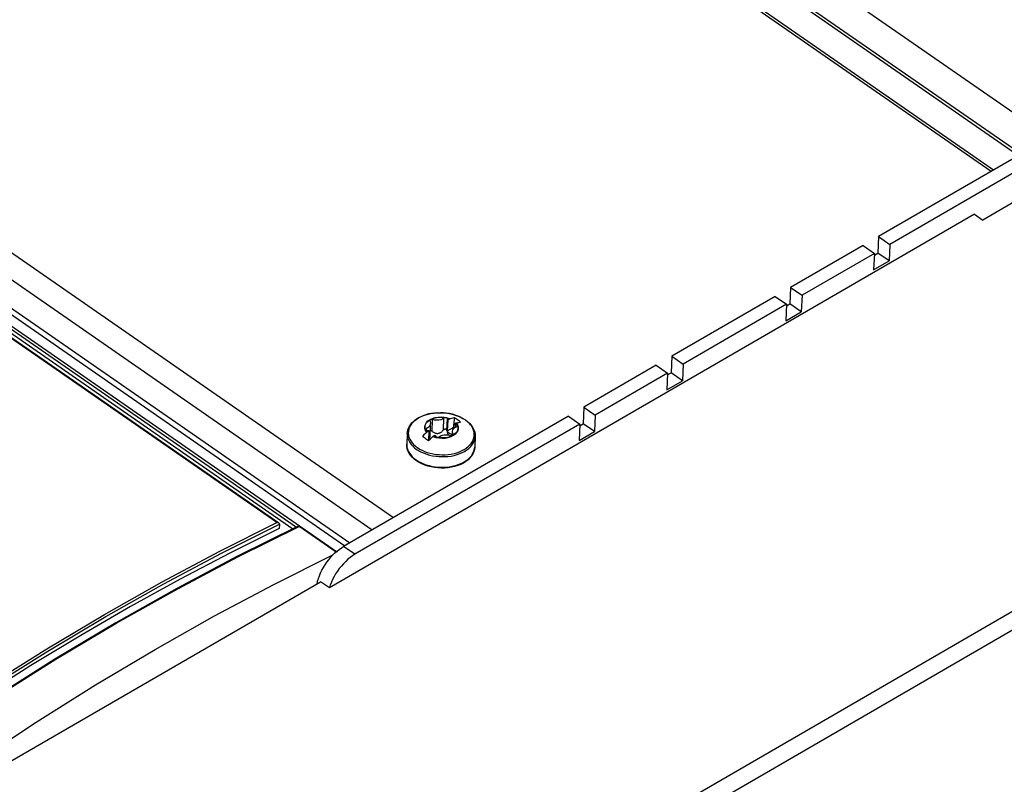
# Model space of a CAD drawing. Extents: x 0 to 594, y 0 to 420.
# Tile 53 of 58: x 535 to 549, y 114 to 125. Entities that reach past the tile are written whole.
import ezdxf

# ---------------------------------------------------------------- set-up
doc = ezdxf.new("R2010")
doc.units = 0
doc.header["$LTSCALE"] = 32.67
doc.layers.get('0').update_dxf_attribs({"linetype": 'CONTINUOUS'})
doc.layers.add('DATUM_AXIS', color=7, linetype='CONTINUOUS')
doc.layers.add('ROUNDS', color=7, linetype='CONTINUOUS')

msp = doc.modelspace()

# ---------------------------------------------------------------- linework, layer by layer
at = {"color": 7, "linetype": 'CONTINUOUS'}
for p, q in [((518.343, 144.808), (549.467, 123.226)), ((519.021, 144.889), (549.965, 123.431)), ((518.205, 144.462), (549.119, 123.024)), ((509.787, 139.609), (540.722, 118.158)), ((517.951, 133.08), (540.04, 117.763)), ((517.802, 132.918), (539.315, 118)), ((549.607, 123.307), (547.509, 122.091)), ((549.765, 123.197), (547.668, 121.981)), ((547.509, 122.091), (547.499, 121.86)), ((547.509, 122.091), (547.668, 121.981)), ((547.292, 121.965), (546.279, 121.378)), ((547.292, 121.965), (547.451, 121.855)), ((547.668, 121.981), (547.657, 121.75)), ((547.451, 121.855), (546.438, 121.268)), ((547.451, 121.855), (547.44, 121.624)), ((547.45, 121.831), (547.499, 121.86)), ((547.657, 121.75), (547.499, 121.86)), ((547.44, 121.624), (547.657, 121.75)), ((546.279, 121.378), (546.269, 121.147)), ((546.279, 121.378), (546.438, 121.268)), ((546.063, 121.253), (544.616, 120.414)), ((546.063, 121.253), (546.221, 121.143)), ((546.438, 121.268), (546.428, 121.037)), ((546.221, 121.143), (544.775, 120.304)), ((546.221, 121.143), (546.211, 120.911)), ((546.22, 121.119), (546.269, 121.147)), ((546.428, 121.037), (546.269, 121.147)), ((546.211, 120.911), (546.428, 121.037)), ((544.616, 120.414), (544.606, 120.183)), ((544.616, 120.414), (544.775, 120.304)), ((544.399, 120.289), (543.386, 119.702)), ((544.399, 120.289), (544.558, 120.179)), ((544.775, 120.304), (544.764, 120.073)), ((544.558, 120.179), (543.545, 119.592)), ((544.558, 120.179), (544.547, 119.947)), ((544.557, 120.154), (544.606, 120.183)), ((544.764, 120.073), (544.606, 120.183)), ((544.547, 119.947), (544.764, 120.073)), ((543.169, 119.576), (543.328, 119.466)), ((543.386, 119.702), (543.376, 119.47)), ((543.386, 119.702), (543.545, 119.592)), ((543.545, 119.592), (543.535, 119.36)), ((541.233, 119.292), (541.242, 119.473)), ((541.482, 119.524), (541.475, 119.369)), ((541.482, 119.524), (541.511, 119.541)), ((541.514, 119.541), (541.511, 119.541)), ((541.515, 119.541), (541.514, 119.541)), ((541.565, 119.402), (541.568, 119.464)), ((541.568, 119.464), (541.598, 119.481)), ((541.571, 119.465), (541.574, 119.554)), ((541.598, 119.481), (541.6, 119.482)), ((541.6, 119.482), (541.601, 119.482)), ((541.693, 119.545), (541.729, 119.523)), ((543.328, 119.466), (543.318, 119.235)), ((543.327, 119.442), (543.376, 119.47)), ((543.535, 119.36), (543.376, 119.47)), ((540.915, 119.333), (540.909, 119.185)), ((541.191, 119.355), (541.188, 119.353)), ((541.188, 119.353), (541.188, 119.352)), ((541.191, 119.355), (541.221, 119.372)), ((541.215, 119.236), (541.221, 119.372)), ((541.277, 119.295), (541.307, 119.312)), ((541.475, 119.369), (541.566, 119.422)), ((541.545, 119.314), (541.541, 119.315)), ((541.545, 119.308), (541.547, 119.363)), ((543.318, 119.235), (543.535, 119.36)), ((541.274, 119.292), (541.277, 119.294)), ((541.277, 119.294), (541.277, 119.295)), ((541.864, 119.29), (541.858, 119.142)), ((541.08, 118.93), (541.044, 118.952))]:
    msp.add_line(p, q, dxfattribs=at)
at = {"color": 9, "linetype": 'CONTINUOUS'}
for p, q in [((518.379, 144.829), (549.503, 123.247)), ((518.151, 144.457), (549.086, 123.005)), ((509.356, 139.532), (540.426, 117.986)), ((509.017, 139.366), (540.111, 117.804)), ((541.263, 119.364), (541.27, 119.528)), ((541.421, 119.384), (541.428, 119.548)), ((541.47, 119.374), (541.478, 119.538)), ((541.588, 119.42), (541.59, 119.46)), ((541.733, 119.519), (541.725, 119.524)), ((541.741, 119.513), (541.733, 119.519)), ((541.188, 119.352), (541.171, 119.378)), ((541.188, 119.353), (541.172, 119.378)), ((541.185, 119.38), (541.187, 119.408)), ((541.528, 119.291), (541.562, 119.309)), ((541.556, 119.316), (541.556, 119.33)), ((541.274, 119.292), (541.314, 119.279)), ((541.314, 119.28), (541.275, 119.293)), ((541.356, 119.272), (541.314, 119.28)), ((541.842, 119.075), (541.852, 119.102)), ((541.039, 118.964), (541.071, 118.944))]:
    msp.add_line(p, q, dxfattribs=at)
at = {"color": 7, "linetype": 'CONTINUOUS'}
for points in [[(540.915, 119.333), (540.919, 119.364), (540.927, 119.395), (540.941, 119.425), (540.958, 119.454), (540.981, 119.482), (541.008, 119.508), (541.039, 119.532), (541.073, 119.553), (541.111, 119.572), (541.152, 119.589), (541.195, 119.602), (541.24, 119.612), (541.286, 119.62), (541.334, 119.624), (541.382, 119.625), (541.43, 119.622), (541.477, 119.617), (541.524, 119.608), (541.569, 119.597), (541.613, 119.582), (541.654, 119.565), (541.693, 119.545)], [(541.191, 119.355), (541.175, 119.38), (541.166, 119.407), (541.165, 119.434), (541.172, 119.461), (541.186, 119.486), (541.208, 119.508), (541.236, 119.528), (541.269, 119.544), (541.307, 119.555), (541.347, 119.562), (541.39, 119.564), (541.432, 119.561), (541.473, 119.553), (541.511, 119.541)], [(541.242, 119.473), (541.241, 119.47), (541.236, 119.452), (541.225, 119.435), (541.208, 119.42), (541.187, 119.408)], [(541.27, 119.528), (541.262, 119.53), (541.254, 119.53), (541.246, 119.528), (541.239, 119.526), (541.234, 119.522), (541.231, 119.517), (541.231, 119.513)], [(541.231, 119.513), (541.231, 119.512), (541.233, 119.506)], [(541.233, 119.506), (541.24, 119.488), (541.242, 119.473)], [(541.428, 119.548), (541.407, 119.536), (541.383, 119.526), (541.356, 119.521), (541.327, 119.519), (541.298, 119.522), (541.27, 119.528)], [(541.47, 119.548), (541.464, 119.552), (541.457, 119.554), (541.449, 119.554), (541.441, 119.554), (541.434, 119.552), (541.428, 119.548)], [(541.478, 119.538), (541.476, 119.542), (541.474, 119.545), (541.47, 119.548)], [(541.482, 119.524), (541.48, 119.528), (541.479, 119.533), (541.478, 119.538)], [(541.574, 119.554), (541.554, 119.55), (541.534, 119.546), (541.515, 119.541)], [(541.59, 119.46), (541.583, 119.461), (541.575, 119.462), (541.568, 119.464)], [(541.618, 119.526), (541.603, 119.535), (541.589, 119.545), (541.574, 119.554)], [(541.598, 119.481), (541.614, 119.455), (541.623, 119.429), (541.624, 119.402), (541.617, 119.375), (541.602, 119.35), (541.581, 119.327)], [(541.606, 119.454), (541.601, 119.457), (541.596, 119.459), (541.59, 119.46)], [(541.601, 119.482), (541.614, 119.485), (541.626, 119.488), (541.638, 119.49), (541.65, 119.492), (541.661, 119.494)], [(541.602, 119.428), (541.608, 119.431), (541.612, 119.435), (541.614, 119.44), (541.614, 119.441)], [(541.614, 119.441), (541.613, 119.445), (541.611, 119.45), (541.606, 119.454)], [(541.661, 119.494), (541.646, 119.505), (541.632, 119.516), (541.618, 119.526)], [(541.729, 119.523), (541.761, 119.498), (541.789, 119.472), (541.813, 119.443), (541.833, 119.414), (541.847, 119.384), (541.858, 119.353), (541.863, 119.321), (541.864, 119.29)], [(541.188, 119.352), (541.168, 119.334), (541.147, 119.315), (541.126, 119.294)], [(541.187, 119.408), (541.181, 119.405), (541.177, 119.401), (541.175, 119.396), (541.175, 119.395)], [(541.175, 119.395), (541.176, 119.391), (541.178, 119.386), (541.183, 119.382)], [(541.183, 119.382), (541.188, 119.379), (541.193, 119.377), (541.199, 119.376)], [(541.199, 119.376), (541.206, 119.375), (541.214, 119.374), (541.221, 119.372)], [(541.263, 119.364), (541.254, 119.369), (541.246, 119.371), (541.238, 119.371), (541.237, 119.371)], [(541.263, 119.364), (541.273, 119.357), (541.283, 119.351), (541.292, 119.346), (541.301, 119.342), (541.31, 119.339), (541.318, 119.337), (541.327, 119.336), (541.335, 119.336), (541.343, 119.336), (541.351, 119.337), (541.359, 119.339), (541.367, 119.341), (541.375, 119.345), (541.382, 119.349), (541.39, 119.354), (541.398, 119.359), (541.405, 119.366), (541.413, 119.374), (541.421, 119.384)], [(541.581, 119.327), (541.553, 119.308), (541.52, 119.292), (541.482, 119.28), (541.441, 119.274), (541.399, 119.272), (541.357, 119.275), (541.316, 119.283), (541.277, 119.295)], [(541.307, 119.312), (541.309, 119.308), (541.31, 119.303), (541.311, 119.298)], [(541.361, 119.288), (541.381, 119.3), (541.406, 119.309), (541.433, 119.315), (541.462, 119.317), (541.491, 119.314), (541.519, 119.308)], [(541.421, 119.384), (541.425, 119.389), (541.429, 119.392), (541.434, 119.395), (541.439, 119.397), (541.444, 119.397), (541.448, 119.397), (541.453, 119.396), (541.457, 119.394), (541.461, 119.392), (541.465, 119.388), (541.467, 119.384), (541.469, 119.379), (541.47, 119.374)], [(541.47, 119.374), (541.472, 119.363), (541.474, 119.353), (541.476, 119.344), (541.479, 119.336), (541.483, 119.329), (541.486, 119.323), (541.491, 119.317), (541.493, 119.314)], [(541.507, 119.333), (541.493, 119.344), (541.483, 119.356), (541.475, 119.369)], [(541.541, 119.315), (541.523, 119.323), (541.507, 119.333)], [(541.519, 119.308), (541.527, 119.306), (541.535, 119.306), (541.543, 119.308), (541.55, 119.31), (541.555, 119.314), (541.558, 119.319), (541.558, 119.322)], [(541.547, 119.363), (541.548, 119.366), (541.553, 119.384), (541.564, 119.401), (541.581, 119.416), (541.602, 119.428)], [(541.556, 119.33), (541.549, 119.348), (541.547, 119.363)], [(541.558, 119.322), (541.558, 119.324), (541.556, 119.33)], [(541.044, 118.952), (541.012, 118.977), (540.984, 119.003), (540.96, 119.031), (540.94, 119.061), (540.925, 119.091), (540.915, 119.122), (540.909, 119.153), (540.909, 119.185)], [(541.126, 119.294), (541.14, 119.285), (541.155, 119.276), (541.169, 119.266)], [(541.169, 119.266), (541.184, 119.256), (541.198, 119.245), (541.212, 119.234)], [(541.212, 119.234), (541.233, 119.254), (541.253, 119.274), (541.274, 119.292)], [(541.215, 119.252), (541.217, 119.253), (541.221, 119.256), (541.224, 119.26), (541.227, 119.265), (541.229, 119.27), (541.231, 119.275), (541.232, 119.281), (541.233, 119.288), (541.233, 119.292)], [(541.311, 119.298), (541.312, 119.294), (541.315, 119.291), (541.319, 119.288)], [(541.319, 119.288), (541.325, 119.284), (541.332, 119.282), (541.34, 119.282), (541.348, 119.282), (541.355, 119.284), (541.361, 119.288)], [(541.858, 119.142), (541.854, 119.111), (541.845, 119.08), (541.832, 119.05), (541.814, 119.021), (541.792, 118.993), (541.765, 118.967), (541.734, 118.943), (541.7, 118.921), (541.662, 118.902), (541.621, 118.886), (541.578, 118.873), (541.533, 118.863), (541.487, 118.855), (541.439, 118.851), (541.391, 118.85), (541.343, 118.853), (541.296, 118.858), (541.249, 118.867), (541.203, 118.878), (541.16, 118.893), (541.118, 118.91), (541.08, 118.93)], [(539.123, 118.006), (538.431, 117.661), (537.737, 117.296), (537.042, 116.912), (536.346, 116.509), (535.649, 116.086), (534.952, 115.645), (534.255, 115.185)]]:
    msp.add_lwpolyline(points, dxfattribs=at)
at = {"color": 9, "linetype": 'CONTINUOUS'}
for points in [[(541.175, 119.596), (541.139, 119.583), (541.104, 119.569), (541.072, 119.552), (541.042, 119.533), (541.016, 119.512), (540.992, 119.49), (540.972, 119.467), (540.956, 119.442), (540.943, 119.416), (540.935, 119.39), (540.93, 119.363), (540.929, 119.336), (540.932, 119.309), (540.938, 119.282), (540.949, 119.256), (540.964, 119.23), (540.982, 119.205), (541.003, 119.181), (541.028, 119.158), (541.056, 119.137)], [(541.338, 119.624), (541.295, 119.62), (541.254, 119.615), (541.214, 119.607), (541.175, 119.596)], [(541.661, 119.562), (541.625, 119.577), (541.587, 119.591), (541.548, 119.603), (541.507, 119.612), (541.465, 119.618), (541.423, 119.623), (541.38, 119.624)], [(541.056, 119.137), (541.087, 119.117), (541.121, 119.099), (541.157, 119.083), (541.195, 119.07), (541.234, 119.058), (541.275, 119.049), (541.317, 119.042), (541.36, 119.038), (541.403, 119.036), (541.445, 119.037), (541.488, 119.041), (541.529, 119.047), (541.569, 119.055), (541.608, 119.065), (541.645, 119.078), (541.68, 119.094), (541.712, 119.111), (541.741, 119.13), (541.767, 119.15), (541.791, 119.173), (541.81, 119.196), (541.826, 119.221), (541.839, 119.247), (541.847, 119.273), (541.852, 119.3), (541.852, 119.327), (541.849, 119.354), (541.842, 119.38), (541.833, 119.403), (541.823, 119.423), (541.812, 119.44), (541.801, 119.455), (541.79, 119.468), (541.779, 119.479), (541.769, 119.489), (541.759, 119.498), (541.75, 119.506), (541.741, 119.513)], [(541.171, 119.378), (541.162, 119.405), (541.161, 119.433), (541.168, 119.46), (541.182, 119.486), (541.204, 119.509), (541.233, 119.529), (541.267, 119.545), (541.305, 119.557), (541.347, 119.564), (541.39, 119.566), (541.433, 119.563), (541.475, 119.554), (541.515, 119.541)], [(541.172, 119.378), (541.162, 119.406), (541.161, 119.433), (541.168, 119.46), (541.183, 119.486), (541.205, 119.509), (541.233, 119.529), (541.267, 119.545), (541.306, 119.557), (541.347, 119.564), (541.39, 119.566), (541.433, 119.562), (541.475, 119.554), (541.514, 119.541)], [(541.562, 119.309), (541.59, 119.33), (541.611, 119.355), (541.624, 119.381), (541.628, 119.406), (541.627, 119.429), (541.62, 119.45), (541.611, 119.468), (541.601, 119.482)], [(541.6, 119.482), (541.617, 119.456), (541.626, 119.429), (541.627, 119.401), (541.621, 119.374), (541.606, 119.348), (541.584, 119.325)], [(541.725, 119.524), (541.694, 119.544), (541.661, 119.562)], [(540.915, 119.333), (540.915, 119.318), (540.918, 119.29), (540.925, 119.262), (540.936, 119.235), (540.951, 119.208), (540.97, 119.182), (540.992, 119.158), (541.017, 119.134), (541.046, 119.112)], [(541.584, 119.325), (541.556, 119.305), (541.522, 119.289), (541.483, 119.277), (541.442, 119.27), (541.399, 119.268), (541.356, 119.272)], [(540.909, 119.185), (540.908, 119.169), (540.911, 119.141), (540.918, 119.114), (540.929, 119.086), (540.944, 119.06), (540.963, 119.034), (540.985, 119.009), (541.011, 118.986), (541.039, 118.964)], [(541.046, 119.112), (541.078, 119.092), (541.112, 119.074), (541.149, 119.058), (541.188, 119.044), (541.228, 119.032), (541.27, 119.023), (541.313, 119.016), (541.356, 119.011), (541.4, 119.01), (541.444, 119.01), (541.487, 119.014), (541.53, 119.019), (541.571, 119.028), (541.611, 119.039), (541.649, 119.052), (541.684, 119.067), (541.717, 119.084), (541.748, 119.104), (541.775, 119.125), (541.799, 119.148), (541.819, 119.172), (541.836, 119.197), (541.849, 119.223), (541.858, 119.25), (541.863, 119.278), (541.864, 119.29)], [(541.314, 119.279), (541.358, 119.271), (541.402, 119.268), (541.446, 119.27), (541.489, 119.278), (541.528, 119.291)], [(541.071, 118.944), (541.106, 118.926), (541.142, 118.91), (541.181, 118.896), (541.222, 118.884), (541.263, 118.874), (541.306, 118.867), (541.35, 118.863), (541.394, 118.861), (541.437, 118.862), (541.481, 118.865), (541.523, 118.871), (541.564, 118.88), (541.604, 118.89), (541.642, 118.903), (541.678, 118.919), (541.711, 118.936), (541.741, 118.955), (541.768, 118.977), (541.792, 118.999), (541.813, 119.023), (541.829, 119.049), (541.842, 119.075)], [(541.852, 119.102), (541.857, 119.13), (541.858, 119.142)]]:
    msp.add_lwpolyline(points, dxfattribs=at)
at = {"layer": 'DATUM_AXIS', "color": 7, "linetype": 'CONTINUOUS'}
for p, q in [((549.69, 122.74), (548.966, 122.321)), ((548.849, 122.403), (539.825, 117.173)), ((548.849, 122.403), (548.966, 122.321)), ((535.15, 114.622), (539.701, 117.259)), ((539.825, 117.173), (539.701, 117.259))]:
    msp.add_line(p, q, dxfattribs=at)
at = {"layer": 'DATUM_AXIS', "color": 9, "linetype": 'CONTINUOUS'}
for p, q in [((538.952, 110.805), (554.72, 119.943)), ((554.846, 119.748), (539.078, 110.61))]:
    msp.add_line(p, q, dxfattribs=at)
at = {"layer": 'DATUM_AXIS', "color": 7, "linetype": 'CONTINUOUS'}
msp.add_lwpolyline([(540.182, 117.643), (540.149, 117.622), (540.116, 117.599), (540.084, 117.573), (540.053, 117.544), (540.022, 117.512), (539.993, 117.479), (539.964, 117.444), (539.938, 117.407), (539.913, 117.37), (539.891, 117.331), (539.871, 117.291), (539.853, 117.252), (539.837, 117.212), (539.825, 117.173)], dxfattribs=at)
at = {"layer": 'ROUNDS', "color": 9, "linetype": 'CONTINUOUS'}
for p, q in [((517.804, 132.976), (539.365, 118.025)), ((517.823, 133.006), (539.924, 117.681)), ((539.092, 118.088), (517.681, 132.935)), ((538.554, 117.613), (539.401, 118.034)), ((540.182, 117.643), (540.023, 117.753))]:
    msp.add_line(p, q, dxfattribs=at)
at = {"layer": 'ROUNDS', "color": 7, "linetype": 'CONTINUOUS'}
for p, q in [((539.116, 118.08), (517.693, 132.936)), ((543.169, 119.576), (540.023, 117.753)), ((543.328, 119.466), (540.182, 117.643)), ((539.125, 118.064), (539.123, 118.006)), ((539.125, 118.066), (539.125, 118.07)), ((539.125, 118.066), (539.125, 118.064)), ((539.918, 117.675), (539.401, 118.034))]:
    msp.add_line(p, q, dxfattribs=at)
at = {"layer": 'ROUNDS', "color": 9, "linetype": 'CONTINUOUS'}
for points in [[(534.258, 115.286), (535.065, 115.816), (535.873, 116.322), (536.68, 116.802), (537.486, 117.257), (538.291, 117.685), (539.092, 118.088)], [(534.258, 115.244), (535.07, 115.778), (535.884, 116.287), (536.697, 116.771), (537.508, 117.228), (538.318, 117.66), (539.125, 118.064)], [(534.293, 115.074), (535.146, 115.638), (536, 116.174), (536.853, 116.682), (537.704, 117.162), (538.554, 117.613)]]:
    msp.add_lwpolyline(points, dxfattribs=at)
at = {"layer": 'ROUNDS', "color": 7, "linetype": 'CONTINUOUS'}
for points in [[(539.116, 118.08), (539.115, 118.08), (539.112, 118.082), (539.108, 118.084), (539.104, 118.085), (539.1, 118.086), (539.096, 118.087), (539.092, 118.088)], [(539.125, 118.07), (539.123, 118.073), (539.121, 118.076), (539.118, 118.078), (539.116, 118.08)], [(539.381, 118.033), (538.541, 117.615), (537.691, 117.164), (536.839, 116.685), (535.986, 116.176), (535.133, 115.64), (534.287, 115.081)], [(539.381, 118.033), (539.382, 118.033), (539.386, 118.035), (539.39, 118.036), (539.393, 118.036), (539.396, 118.036), (539.399, 118.035), (539.401, 118.034)], [(539.874, 117.634), (539.903, 117.662), (539.932, 117.688), (539.962, 117.712), (539.993, 117.734), (540.023, 117.753)], [(534.889, 114.745), (535.722, 115.294), (536.555, 115.816), (537.387, 116.312), (538.218, 116.78), (539.048, 117.221), (539.874, 117.634)], [(539.654, 117.232), (539.661, 117.266), (539.673, 117.304), (539.686, 117.343), (539.703, 117.382), (539.721, 117.42), (539.742, 117.459), (539.765, 117.496), (539.79, 117.533), (539.817, 117.568), (539.845, 117.602), (539.874, 117.634)]]:
    msp.add_lwpolyline(points, dxfattribs=at)

doc.saveas('drawing.dxf')
